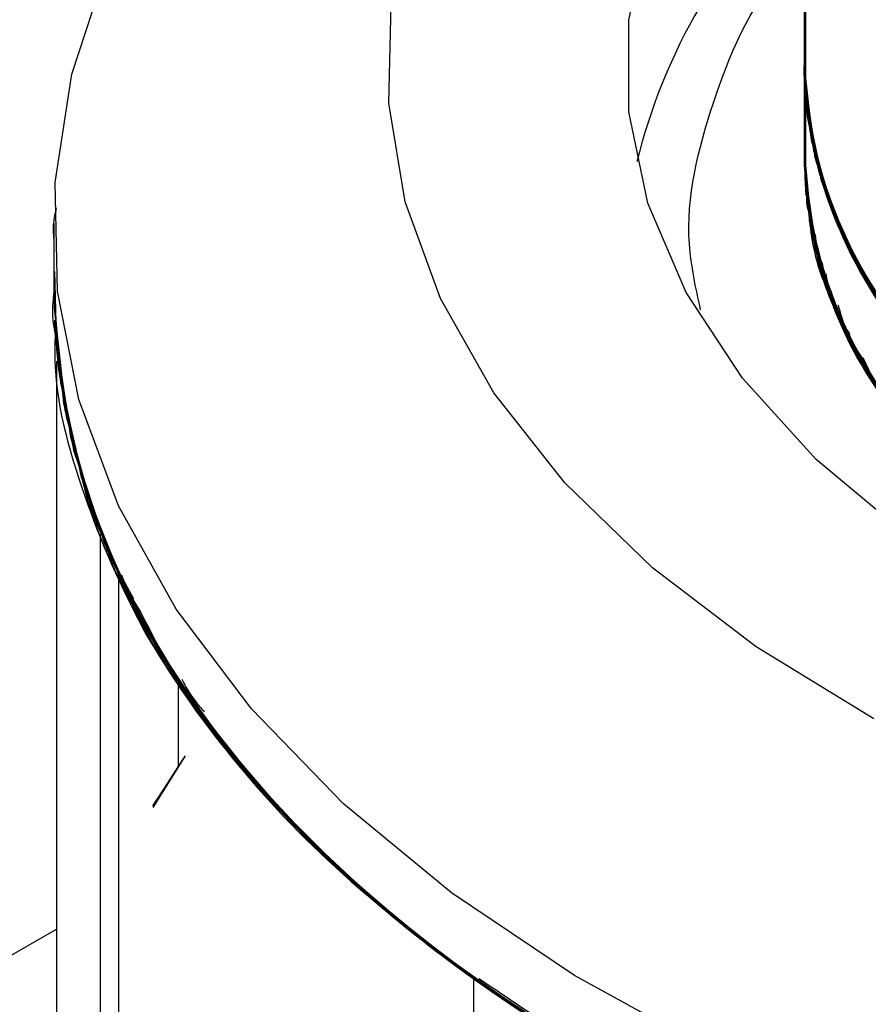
# Model space of a CAD drawing. Header units: millimetres. Extents: x 0 to 841, y 0 to 594.
# Tile 146 of 256: x 750.061 to 750.7, y 199.66 to 200.401. Entities that reach past the tile are written whole.
import ezdxf

# ---------------------------------------------------------------- set-up
doc = ezdxf.new("R2010")
doc.units = ezdxf.units.MM
doc.layers.add('TRAIT-FORT', color=4, linetype='Continuous', lineweight=25)

msp = doc.modelspace()

# ---------------------------------------------------------------- linework, layer by layer
at = {"layer": 'TRAIT-FORT', "color": 4, "linetype": 'Continuous', "lineweight": 25}
for p, q in [((750.65178, 200.91334), (750.65178, 200.36641)), ((750.65178, 200.91334), (750.65178, 200.36641)), ((750.65178, 200.91334), (750.65178, 200.36641)), ((750.65178, 200.91334), (750.65178, 200.36641)), ((750.65178, 200.91334), (750.65178, 200.36641)), ((750.65178, 200.91334), (750.65178, 200.36641)), ((750.65178, 200.91334), (750.65178, 200.36641)), ((750.65178, 200.91334), (750.65178, 200.36641)), ((750.65178, 200.91334), (750.65178, 200.36641)), ((750.65178, 200.91334), (750.65178, 200.36641)), ((750.65178, 200.91334), (750.65178, 200.36641)), ((750.65178, 200.91334), (750.65178, 200.36641)), ((750.65178, 200.91334), (750.65178, 200.36641)), ((750.65178, 200.91334), (750.65178, 200.36641)), ((750.65178, 200.91334), (750.65178, 200.36641)), ((750.65296, 200.34048), (750.65296, 200.88741)), ((750.65178, 200.36641), (750.65178, 200.29805)), ((750.65178, 200.36641), (750.65178, 200.29805)), ((750.65178, 200.36641), (750.65178, 200.29805)), ((750.65178, 200.36641), (750.65178, 200.29805)), ((750.65178, 200.36641), (750.65178, 200.29805)), ((750.65178, 200.36641), (750.65178, 200.29805)), ((750.65178, 200.36641), (750.65178, 200.29805)), ((750.65178, 200.36641), (750.65178, 200.29805)), ((750.65178, 200.36641), (750.65178, 200.29805)), ((750.65178, 200.36641), (750.65178, 200.29805)), ((750.65178, 200.36641), (750.65178, 200.29805)), ((750.65178, 200.36641), (750.65178, 200.29805)), ((750.65178, 200.36641), (750.65178, 200.29805)), ((750.65178, 200.36641), (750.65178, 200.29805)), ((750.65178, 200.36641), (750.65296, 200.34048)), ((750.65296, 200.27212), (750.65296, 200.34048)), ((750.65404, 200.26775), (750.65296, 200.27212)), ((750.08663, 200.248), (750.08663, 200.1955)), ((750.08691, 200.21177), (750.08849, 200.1535)), ((750.08757, 200.1654), (750.08831, 200.16125)), ((750.08832, 200.16076), (750.08849, 200.1535)), ((750.69682, 200.14505), (750.68742, 200.15891)), ((750.08849, 200.1442), (750.08849, 199.50402)), ((750.70799, 200.1217), (750.69609, 200.14659)), ((750.12172, 199.49249), (750.12172, 200.01417)), ((750.13558, 199.33238), (750.13558, 199.98186)), ((750.13558, 199.98186), (750.15212, 199.95489)), ((750.13694, 199.98277), (750.14647, 199.96527)), ((750.18054, 199.83955), (750.18054, 199.90197)), ((750.18558, 199.84704), (750.16101, 199.80817)), ((750.18452, 199.84547), (750.18054, 199.83955)), ((750.18054, 199.83955), (750.16101, 199.80817)), ((750.16101, 199.80922), (750.17241, 199.82638)), ((749.83748, 199.57161), (750.08849, 199.71652)), ((750.40273, 199.67917), (750.40273, 199.02969))]:
    msp.add_line(p, q, dxfattribs=at)
at = {"layer": 'TRAIT-FORT', "color": 4, "linetype": 'Continuous', "lineweight": 25, "flags": 128}
for points in [[(750.58155, 199.62519), (750.47874, 199.68165), (750.38618, 199.74374), (750.30479, 199.81084), (750.23538, 199.88228), (750.17864, 199.95736), (750.13513, 200.03533), (750.10528, 200.11541), (750.08939, 200.19681), (750.08762, 200.27872), (750.09999, 200.36033), (750.12637, 200.44081), (750.1665, 200.51938), (750.21998, 200.59526), (750.28629, 200.66768), (750.36475, 200.73593), (750.4546, 200.79933), (750.55494, 200.85726), (750.65178, 200.90353)], [(750.70428, 199.87492), (750.61551, 199.92907), (750.5376, 199.98853), (750.4715, 200.05258), (750.41799, 200.12043), (750.37775, 200.19127), (750.35125, 200.26424), (750.33881, 200.33845), (750.34059, 200.413), (750.35656, 200.48698), (750.38654, 200.55949), (750.43015, 200.62967), (750.48687, 200.69665), (750.55601, 200.75962), (750.63673, 200.81781), (750.65178, 200.82734)], [(752.02326, 199.87625), (751.91718, 199.84411), (751.80515, 199.81958), (751.68882, 199.80303), (751.56989, 199.7947), (751.45008, 199.7947), (751.33114, 199.80303), (751.21481, 199.81958), (751.10279, 199.84411), (750.9967, 199.87625), (750.8981, 199.91554), (750.80842, 199.96141), (750.72897, 200.01318), (750.66091, 200.0701), (750.60523, 200.13134), (750.56274, 200.19601), (750.53407, 200.26317), (750.51963, 200.33183), (750.51963, 200.401), (750.53407, 200.46966), (750.56274, 200.53681), (750.60523, 200.60148), (750.65178, 200.65383)], [(750.65178, 200.36641), (750.65708, 200.31143), (750.67659, 200.24815), (750.71012, 200.18687), (750.75711, 200.1286), (750.81678, 200.07434), (750.88811, 200.02499), (750.9699, 199.98139)], [(750.65178, 200.36641), (750.65267, 200.34391), (750.66493, 200.28003), (750.69141, 200.21761), (750.73167, 200.15768), (750.78502, 200.10128), (750.85058, 200.04933), (750.92723, 200.00272), (751.01369, 199.96223), (751.1085, 199.92854), (751.21007, 199.90222), (751.31669, 199.88372), (751.42656, 199.87333), (751.53783, 199.87125), (751.64863, 199.87749), (751.7571, 199.89197), (751.86141, 199.91443), (751.95981, 199.9445), (752.05064, 199.98166)], [(750.65178, 200.36641), (750.65248, 200.34648), (750.66416, 200.28257), (750.69008, 200.22006), (750.7298, 200.16002), (750.78265, 200.10345), (750.84773, 200.05131), (750.92397, 200.00447), (751.01006, 199.96372), (751.10457, 199.92975), (751.2059, 199.90313), (751.31235, 199.8843), (751.42212, 199.87359), (751.53337, 199.87117), (751.64423, 199.87708)], [(750.65178, 200.36641), (750.65599, 200.3174), (750.67417, 200.25399), (750.70641, 200.19248), (750.75218, 200.13389), (750.8107, 200.07921), (750.88099, 200.02937), (750.96186, 199.9852), (751.05196, 199.94744), (751.14976, 199.91674), (751.25363, 199.8936), (751.36181, 199.87843), (751.47249, 199.87146), (751.58379, 199.87282), (751.69386, 199.88249), (751.80083, 199.9003), (751.9029, 199.92596), (751.99836, 199.95903), (752.08561, 199.99896), (752.16316, 200.04507), (752.22973, 200.09658)], [(750.65178, 200.36641), (750.6532, 200.33792), (750.6668, 200.27413), (750.69459, 200.21189), (750.7361, 200.15226), (750.79064, 200.09622), (750.85728, 200.04474), (750.93491, 199.99867), (751.02221, 199.95879), (751.11772, 199.92577), (751.21984, 199.90016), (751.32683, 199.8824), (751.43691, 199.87278), (751.54822, 199.87148), (751.65888, 199.8785), (751.76704, 199.89373), (751.87088, 199.91692), (751.96863, 199.94767), (752.05868, 199.98547)], [(750.65178, 200.36641), (750.65886, 200.30292), (750.68026, 200.23984), (750.71562, 200.1789), (750.76436, 200.12112), (750.82564, 200.06746), (750.89843, 200.01883), (750.98152, 199.97605), (751.07351, 199.93985), (751.17283, 199.91082), (751.27784, 199.88946), (751.38674, 199.87612), (751.49773, 199.87104), (751.60892, 199.87429), (751.71844, 199.88582), (751.82445, 199.90545), (751.92518, 199.93283), (752.01891, 199.9675), (752.10408, 200.00889), (752.17926, 200.0563), (752.24317, 200.10892), (752.29474, 200.16588), (752.3331, 200.22622), (752.35761, 200.28891)], [(750.65178, 200.36641), (750.65759, 200.30887), (750.67767, 200.24566), (750.71175, 200.18447), (750.75926, 200.12635), (750.81941, 200.07227), (750.89118, 200.02314), (750.97337, 199.97978), (751.06459, 199.94293), (751.1633, 199.91321), (751.26784, 199.89111), (751.37646, 199.87702), (751.48733, 199.87116), (751.59858, 199.87363), (751.70834, 199.8844), (751.81476, 199.90328), (751.91605, 199.92995), (752.0105, 199.96397)], [(750.65178, 200.36641), (750.65212, 200.35248), (750.66246, 200.28849), (750.68707, 200.22581), (750.72553, 200.16549), (750.77718, 200.10856), (750.84117, 200.05597), (750.91641, 200.0086), (751.00165, 199.96725), (751.09543, 199.93262), (751.1962, 199.90529), (751.30224, 199.88572), (751.41178, 199.87424), (751.52298, 199.87104), (751.63395, 199.87618), (751.74284, 199.88957), (751.84781, 199.91099), (751.9471, 199.94006), (752.03902, 199.97632)], [(750.65178, 200.36641), (750.65503, 200.32338), (750.67187, 200.25985), (750.70282, 200.19811), (750.74735, 200.1392), (750.80472, 200.08412), (750.87396, 200.03379), (750.9539, 199.98906), (751.0432, 199.95068), (751.14035, 199.91929), (751.24372, 199.89543), (751.35158, 199.8795), (751.4621, 199.87176), (751.57343, 199.87234), (751.68369, 199.88124), (751.79102, 199.8983), (751.89363, 199.92325), (751.98978, 199.95564)], [(750.65178, 200.36641), (750.65189, 200.35848), (750.66089, 200.29442), (750.68418, 200.23157), (750.72137, 200.17099), (750.77182, 200.1137), (750.8347, 200.06067), (750.90895, 200.01277), (750.99331, 199.97083), (751.08636, 199.93555), (751.18654, 199.90752), (751.29217, 199.88721), (751.40146, 199.87496), (751.51258, 199.87099), (751.62365, 199.87535), (751.73282, 199.88798), (751.83823, 199.90866), (751.93812, 199.93704), (752.0308, 199.97265)], [(750.65178, 200.36641), (750.65183, 200.36105), (750.66026, 200.29697), (750.68298, 200.23405), (750.71962, 200.17336), (750.76956, 200.11592), (750.83196, 200.06269), (750.90577, 200.01458), (750.98976, 199.97239), (751.08249, 199.93683), (751.18242, 199.90849), (751.28786, 199.88787)], [(750.65178, 200.36641), (750.65419, 200.32936), (750.6697, 200.26572), (750.69935, 200.20377), (750.74264, 200.14456), (750.79885, 200.08908), (750.86702, 200.03827), (750.94602, 199.99298), (751.0345, 199.95397), (751.13099, 199.92191), (751.23386, 199.89733), (751.34137, 199.88064), (751.45172, 199.87213), (751.56305, 199.87193), (751.67349, 199.88006), (751.78118, 199.89637), (751.8843, 199.92059), (751.98112, 199.95232)], [(750.65178, 200.36641), (750.65386, 200.33193), (750.6688, 200.26824), (750.6979, 200.2062), (750.74066, 200.14686), (750.79636, 200.09121), (750.86408, 200.0402), (750.94267, 199.99467), (751.0308, 199.95541), (751.127, 199.92305), (751.22964, 199.89816), (751.337, 199.88115), (751.44728, 199.87231), (751.5586, 199.87178), (751.66911, 199.87958), (751.77694, 199.89557), (751.88028, 199.91948), (751.97739, 199.95091)], [(752.17552, 200.05363), (752.1005, 200.00692), (752.01572, 199.96615), (751.92257, 199.932), (751.82261, 199.90503), (751.71748, 199.88568), (751.60891, 199.87429), (751.49872, 199.87103), (751.3887, 199.87596), (751.2807, 199.88899), (751.17648, 199.90992), (751.07778, 199.9384), (750.98622, 199.97395), (750.90332, 200.01599), (750.83045, 200.06382), (750.76881, 200.11666), (750.71943, 200.17362), (750.68311, 200.23377), (750.66046, 200.29612), (750.65186, 200.35962), (750.65178, 200.36641)], [(752.04019, 199.97685), (751.94922, 199.94079), (751.85099, 199.91178), (751.74713, 199.89028), (751.63934, 199.87665), (751.52941, 199.87111), (751.41917, 199.87377), (751.31042, 199.88457), (751.20497, 199.90333), (751.10457, 199.92975), (751.01087, 199.96339), (750.92542, 200.00369), (750.84963, 200.04999), (750.78476, 200.10152), (750.73188, 200.15742), (750.69186, 200.21679), (750.66536, 200.27862), (750.65283, 200.34191), (750.65178, 200.36641)], [(752.06209, 199.98712), (751.97323, 199.94936), (751.87671, 199.9185), (751.77412, 199.89503), (751.66717, 199.87937), (751.55761, 199.87175), (751.44728, 199.87231), (751.33797, 199.88104), (751.23152, 199.89779), (751.12966, 199.92229), (751.03409, 199.95413), (750.94639, 199.99279), (750.86801, 200.03762), (750.80024, 200.08789), (750.7442, 200.14277), (750.70082, 200.20134), (750.67082, 200.26264), (750.65469, 200.32565), (750.65178, 200.36641)], [(752.01772, 199.96699), (751.92474, 199.93269), (751.82491, 199.90555), (751.71988, 199.88603), (751.61137, 199.87446), (751.50119, 199.87101), (751.39116, 199.87576), (751.28308, 199.88861), (751.17876, 199.90937), (751.07992, 199.93768), (750.98818, 199.97308), (750.90507, 200.01498), (750.83196, 200.06269), (750.77006, 200.11543), (750.72039, 200.17231), (750.68378, 200.2324), (750.66082, 200.2947), (750.6519, 200.3582), (750.65178, 200.36641)], [(751.99469, 199.95757), (751.89982, 199.92505), (751.79849, 199.89982), (751.6924, 199.88231), (751.5833, 199.8728), (751.47298, 199.87145), (751.36327, 199.87828), (751.25599, 199.89318), (751.15291, 199.9159), (751.05573, 199.94608), (750.96606, 199.9832), (750.88538, 200.02666), (750.81503, 200.07573), (750.75617, 200.12961), (750.70976, 200.1874), (750.67659, 200.24815), (750.65719, 200.31086), (750.65178, 200.36641)], [(751.20035, 199.90435), (751.10021, 199.93111), (751.00685, 199.96506), (750.9218, 200.00564), (750.84648, 200.05219), (750.78212, 200.10394), (750.7298, 200.16002), (750.69038, 200.21952), (750.6645, 200.28144), (750.6526, 200.34477), (750.65178, 200.36641)], [(752.33836, 200.23694), (752.30273, 200.17666), (752.25401, 200.1195), (752.19298, 200.06643), (752.12066, 200.01832), (752.03824, 199.97597), (751.9471, 199.94006), (751.84872, 199.91121), (751.74475, 199.88988), (751.63689, 199.87643), (751.52694, 199.87108), (751.41671, 199.87392), (751.30801, 199.8849), (751.20266, 199.90384), (751.10239, 199.93043), (751.00885, 199.96422), (750.92361, 200.00467), (750.84805, 200.05109), (750.78344, 200.10273), (750.73083, 200.15872), (750.69111, 200.21815), (750.66493, 200.28003), (750.65271, 200.34334), (750.65178, 200.36641)], [(751.99673, 199.95838), (751.90202, 199.9257), (751.80083, 199.9003), (751.69482, 199.88261), (751.58576, 199.87292), (751.47545, 199.87139), (751.36571, 199.87804), (751.25836, 199.89276), (751.15516, 199.91531), (751.05783, 199.94532), (750.96798, 199.98229), (750.88708, 200.02562), (750.81649, 200.07457), (750.75735, 200.12835), (750.71066, 200.18607), (750.67718, 200.24677), (750.65748, 200.30944), (750.65178, 200.36641)], [(752.01971, 199.96784), (751.92691, 199.93338), (751.82722, 199.90608), (751.72228, 199.88638), (751.61383, 199.87463), (751.50367, 199.871), (751.39361, 199.87556), (751.28547, 199.88824), (751.18105, 199.90882), (751.08206, 199.93697), (750.99015, 199.97221), (750.90683, 200.01398), (750.83348, 200.06157), (750.77132, 200.1142), (750.72137, 200.17099), (750.68445, 200.23102), (750.66118, 200.29329), (750.65195, 200.35677), (750.65178, 200.36641)], [(751.55267, 199.8716), (751.44234, 199.87253), (751.33313, 199.88162), (751.22684, 199.89873), (751.12523, 199.92357), (751.02998, 199.95572), (750.94267, 199.99467), (750.86473, 200.03977), (750.79747, 200.09026), (750.74198, 200.14532), (750.69919, 200.20404), (750.6698, 200.26544), (750.6543, 200.3285), (750.65178, 200.36641)], [(752.0602, 199.9862), (751.97114, 199.94859), (751.87447, 199.91789), (751.77176, 199.8946), (751.66473, 199.87911), (751.55514, 199.87167), (751.44481, 199.87242), (751.33555, 199.88133), (751.22917, 199.89826), (751.12744, 199.92293), (751.03203, 199.95493), (750.94453, 199.99373), (750.86637, 200.0387), (750.79885, 200.08908), (750.74309, 200.14404), (750.7, 200.20269), (750.67031, 200.26404), (750.65449, 200.32708), (750.65178, 200.36641)], [(751.89761, 199.9244), (751.79616, 199.89934), (751.68998, 199.88201), (751.58083, 199.87268), (751.47051, 199.87151), (751.36083, 199.87852), (751.25363, 199.8936), (751.15066, 199.9165), (751.05363, 199.94684), (750.96415, 199.98411), (750.88369, 200.0277), (750.81358, 200.07689), (750.75499, 200.13086), (750.70887, 200.18873), (750.676, 200.24954), (750.65692, 200.31228), (750.65178, 200.36641)], [(750.90157, 200.017), (750.82894, 200.06496), (750.76756, 200.1179), (750.71847, 200.17494), (750.68245, 200.23515), (750.66012, 200.29753), (750.65183, 200.36105), (750.65178, 200.36641)], [(752.04214, 199.97773), (751.95135, 199.94153), (751.85327, 199.91235), (751.74951, 199.89067), (751.64179, 199.87686), (751.53189, 199.87115), (751.42163, 199.87362), (751.31283, 199.88424), (751.20729, 199.90282), (751.10675, 199.92908), (751.01288, 199.96256), (750.92723, 200.00272), (750.85121, 200.04889), (750.78608, 200.10031), (750.73292, 200.15613), (750.69261, 200.21543), (750.66581, 200.27722), (750.65296, 200.34048)], [(750.65178, 200.29805), (750.65186, 200.29126), (750.66046, 200.22775), (750.68311, 200.16541), (750.71943, 200.10526), (750.76881, 200.04829), (750.83045, 199.99546), (750.90332, 199.94763), (750.98622, 199.90559), (751.07778, 199.87003), (751.17648, 199.84156), (751.2807, 199.82063), (751.3887, 199.80759), (751.49872, 199.80266), (751.60891, 199.80592), (751.71748, 199.81732), (751.82261, 199.83666), (751.92257, 199.86363), (752.01572, 199.89778), (752.1005, 199.93855), (752.17552, 199.98526)], [(750.65178, 200.29805), (750.65283, 200.27355), (750.66536, 200.21026), (750.69186, 200.14842), (750.73188, 200.08906), (750.78476, 200.03315), (750.84963, 199.98162), (750.92542, 199.93532), (751.01087, 199.89502), (751.10457, 199.86138), (751.20497, 199.83496), (751.31042, 199.8162), (751.41917, 199.8054), (751.52941, 199.80275), (751.63934, 199.80828), (751.74713, 199.82191), (751.85099, 199.84341), (751.94922, 199.87243), (752.04019, 199.90848)], [(750.65178, 200.29805), (750.65469, 200.25729), (750.67082, 200.19427), (750.70082, 200.13297), (750.7442, 200.0744), (750.80024, 200.01953), (750.86801, 199.96926), (750.94639, 199.92442), (751.03409, 199.88577), (751.12966, 199.85392), (751.23152, 199.82942), (751.33797, 199.81267), (751.44728, 199.80394), (751.55761, 199.80338), (751.66717, 199.811), (751.77412, 199.82667), (751.87671, 199.85013), (751.97323, 199.881), (752.06209, 199.91876)], [(750.65178, 200.29805), (750.6519, 200.28983), (750.66082, 200.22634), (750.68378, 200.16403), (750.72039, 200.10394), (750.77006, 200.04706), (750.83196, 199.99433), (750.90507, 199.94662), (750.98818, 199.90471), (751.07992, 199.86932), (751.17876, 199.841), (751.28308, 199.82025), (751.39116, 199.80739), (751.50119, 199.80264), (751.61137, 199.80609), (751.71988, 199.81767), (751.82491, 199.83718), (751.92474, 199.86432), (752.01772, 199.89863)], [(750.65178, 200.29805), (750.65719, 200.2425), (750.67659, 200.17979), (750.70976, 200.11903), (750.75617, 200.06124), (750.81503, 200.00736), (750.88538, 199.95829), (750.96606, 199.91483), (751.05573, 199.87771), (751.15291, 199.84754), (751.25599, 199.82481), (751.36327, 199.80991), (751.47298, 199.80308), (751.5833, 199.80443), (751.6924, 199.81394), (751.79849, 199.83145), (751.89982, 199.85668), (751.99469, 199.88921)], [(750.65178, 200.29805), (750.6526, 200.2764), (750.6645, 200.21307), (750.69038, 200.15115), (750.7298, 200.09165), (750.78212, 200.03557), (750.84648, 199.98383), (750.9218, 199.93728), (751.00685, 199.89669), (751.10021, 199.86274), (751.20035, 199.83599)], [(750.65178, 200.29805), (750.65195, 200.2884), (750.66118, 200.22492), (750.68445, 200.16266), (750.72137, 200.10263), (750.77132, 200.04583), (750.83348, 199.9932), (750.90683, 199.94561), (750.99015, 199.90385), (751.08206, 199.8686), (751.18105, 199.84045), (751.28547, 199.81987), (751.39361, 199.8072), (751.50367, 199.80263), (751.61383, 199.80626), (751.72228, 199.81802), (751.82722, 199.83771), (751.92691, 199.86501), (752.01971, 199.89948)], [(750.65178, 200.29805), (750.6543, 200.26014), (750.6698, 200.19707), (750.69919, 200.13567), (750.74198, 200.07696), (750.79747, 200.0219), (750.86473, 199.9714), (750.94267, 199.92631), (751.02998, 199.88736), (751.12523, 199.8552), (751.22684, 199.83036), (751.33313, 199.81325), (751.44234, 199.80416), (751.55267, 199.80323)], [(750.65178, 200.29805), (750.65449, 200.25871), (750.67031, 200.19567), (750.7, 200.13432), (750.74309, 200.07568), (750.79885, 200.02071), (750.86637, 199.97033), (750.94453, 199.92536), (751.03203, 199.88656), (751.12744, 199.85456), (751.22917, 199.82989), (751.33555, 199.81296), (751.44481, 199.80405), (751.55514, 199.80331), (751.66473, 199.81074), (751.77176, 199.82623), (751.87447, 199.84952), (751.97114, 199.88023), (752.0602, 199.91784)], [(750.65178, 200.29805), (750.65692, 200.24392), (750.676, 200.18118), (750.70887, 200.12037), (750.75499, 200.0625), (750.81358, 200.00852), (750.88369, 199.95933), (750.96415, 199.91574), (751.05363, 199.87847), (751.15066, 199.84814), (751.25363, 199.82524), (751.36083, 199.81016), (751.47051, 199.80314), (751.58083, 199.80431), (751.68998, 199.81364), (751.79616, 199.83098), (751.89761, 199.85603)], [(750.65178, 200.29805), (750.65183, 200.29269), (750.66012, 200.22917), (750.68245, 200.16679), (750.71847, 200.10658), (750.76756, 200.04953), (750.82894, 199.99659), (750.90157, 199.94864)], [(750.65182, 200.30244), (750.65748, 200.24108), (750.67718, 200.1784), (750.71066, 200.1177), (750.75735, 200.05999), (750.81649, 200.00621), (750.88708, 199.95725), (750.96798, 199.91393), (751.05783, 199.87696), (751.15516, 199.84695), (751.25836, 199.82439), (751.36571, 199.80967), (751.47545, 199.80302), (751.58576, 199.80455), (751.69482, 199.81425), (751.80083, 199.83194), (751.90202, 199.85733), (751.99673, 199.89001)], [(750.65183, 200.30338), (750.65271, 200.27497), (750.66493, 200.21166), (750.69111, 200.14978), (750.73083, 200.09036), (750.78344, 200.03436), (750.84805, 199.98272), (750.92361, 199.9363), (751.00885, 199.89586), (751.10239, 199.86206), (751.20266, 199.83547), (751.30801, 199.81653), (751.41671, 199.80555), (751.52694, 199.80272), (751.63689, 199.80807), (751.74475, 199.82152), (751.84872, 199.84284), (751.9471, 199.8717), (752.03824, 199.9076), (752.12066, 199.94996), (752.19298, 199.99807), (752.25401, 200.05114), (752.30273, 200.10829), (752.33836, 200.16858)], [(750.65296, 200.27212), (750.66581, 200.20885), (750.69261, 200.14706), (750.73292, 200.08776), (750.78608, 200.03194), (750.85121, 199.98052), (750.92723, 199.93435), (751.01288, 199.89419), (751.10675, 199.86071), (751.20729, 199.83446), (751.31283, 199.81587), (751.42163, 199.80525), (751.53189, 199.80278), (751.64179, 199.8085), (751.74951, 199.82231), (751.85327, 199.84398), (751.95135, 199.87316), (752.04214, 199.90937)], [(750.08663, 200.1955), (750.09144, 200.12797), (750.11009, 200.04693), (750.14259, 199.96736), (750.18862, 199.89005), (750.24774, 199.81577), (750.31934, 199.74524), (750.40273, 199.67917)], [(750.08665, 200.1908), (750.09391, 200.11248), (750.11521, 200.03166), (750.15031, 199.95246), (750.19887, 199.87567), (750.26041, 199.80205), (750.33432, 199.73231), (750.41986, 199.66717), (750.51619, 199.60725)], [(750.08665, 200.19051), (750.08676, 200.18408), (750.09577, 200.1025), (750.11878, 200.02184), (750.15555, 199.94289), (750.20574, 199.86645), (750.26883, 199.79327), (750.3442, 199.72406), (750.43112, 199.65952), (750.52871, 199.60029), (750.63602, 199.54695), (750.75198, 199.50002), (750.87544, 199.45998), (751.00518, 199.42723), (751.13991, 199.40207)], [(750.08706, 200.17512), (750.08739, 200.16853), (750.09908, 200.08706), (750.12472, 200.00667), (750.16408, 199.92814), (750.21676, 199.85226), (750.28224, 199.77978), (750.35987, 199.71141), (750.44889, 199.64783)], [(750.08758, 200.1655), (750.08807, 200.15851), (750.10147, 200.07713), (750.12882, 199.99692), (750.16984, 199.91867), (750.22412, 199.84317), (750.29112, 199.77115), (750.3702, 199.70334), (750.46055, 199.64039), (750.56129, 199.58294), (750.67142, 199.53155), (750.78985, 199.48674), (750.91541, 199.44894), (751.04686, 199.41852), (751.18289, 199.3958), (751.32215, 199.381), (751.46328, 199.37425), (751.60486, 199.37564), (751.74551, 199.38514), (751.88383, 199.40266), (752.01844, 199.42803)], [(750.08849, 200.1535), (750.09012, 200.13797), (750.10705, 200.05681), (750.13786, 199.97702), (750.18226, 199.89939), (750.2398, 199.8247), (750.30991, 199.75367), (750.39189, 199.68702), (750.48495, 199.6254)], [(750.08849, 200.1535), (750.10025, 200.08209), (750.12674, 200.00179), (750.16693, 199.9234), (750.22041, 199.84771), (750.28666, 199.77546), (750.36501, 199.70736), (750.4547, 199.6441)], [(750.08849, 200.1535), (750.09482, 200.10749), (750.11697, 200.02675), (750.15291, 199.94767), (750.20228, 199.87106), (750.2646, 199.79765), (750.33924, 199.72818), (750.42547, 199.66334), (750.52244, 199.60376)], [(750.08849, 200.1535), (750.09075, 200.13297), (750.10854, 200.05187), (750.1402, 199.97219), (750.18542, 199.89472), (750.24374, 199.82023), (750.3146, 199.74945), (750.39729, 199.68309), (750.491, 199.6218)], [(750.13558, 199.98186), (750.17915, 199.90408), (750.2359, 199.82918), (750.30526, 199.75791), (750.38654, 199.69097), (750.47894, 199.62902)], [(750.18545, 199.84685), (750.18276, 199.84287), (750.16101, 199.80817)], [(750.18054, 199.83955), (750.1651, 199.81507), (750.16101, 199.80817)], [(750.18054, 199.83955), (750.16919, 199.8218), (750.16101, 199.80817)], [(750.18054, 199.83955), (750.16713, 199.81844), (750.16101, 199.80817)]]:
    msp.add_lwpolyline(points, dxfattribs=at)
at = {"layer": 'TRAIT-FORT', "color": 4, "linetype": 'Continuous', "lineweight": 25}
for centre, radius, start, end in [((750.95057, 200.18996), 0.43745, 133.0802, 166.20981), ((750.99005, 200.37518), 0.33838, 181.48458, 223.6777), ((750.96976, 200.37063), 0.31801, 180.7603, 214.59648), ((750.96976, 200.30227), 0.31801, 180.7603, 214.59648)]:
    msp.add_arc(centre, radius, start, end, dxfattribs=at)
for points, knots in [([(750.57373, 200.18296), (750.57009, 200.19945), (750.55862, 200.25139), (750.5807, 200.33904), (750.61198, 200.41522), (750.6468, 200.45168), (750.65178, 200.4569)], [0, 0, 0, 0, 0.176707, 0.556614, 0.93652, 1, 1, 1, 1]), ([(750.65399, 200.26727), (750.65357, 200.26836), (750.65294, 200.26997), (750.65316, 200.27161), (750.65323, 200.27213)], [0, 0, 0, 0, 0.6817074, 1, 1, 1, 1]), ([(750.65599, 200.25644), (750.65508, 200.25879), (750.65368, 200.26241), (750.65372, 200.26611), (750.65373, 200.2674)], [0, 0, 0, 0, 0.64947, 1, 1, 1, 1]), ([(750.65589, 200.25471), (750.65508, 200.25712), (750.6537, 200.26122), (750.65406, 200.26537), (750.65421, 200.26707)], [0, 0, 0, 0, 0.590167, 1, 1, 1, 1]), ([(750.67582, 200.18642), (750.67356, 200.19039), (750.66245, 200.20992), (750.65694, 200.23701), (750.65508, 200.25977), (750.65456, 200.2662)], [0, 0, 0, 0, 0.1550056, 0.7613078, 1, 1, 1, 1]), ([(750.0883, 200.25903), (750.08747, 200.25551), (750.08549, 200.24713), (750.08621, 200.23867), (750.08663, 200.23375)], [0, 0, 0, 0, 0.418897, 1, 1, 1, 1]), ([(750.65769, 200.2439), (750.65704, 200.2455), (750.65547, 200.24931), (750.65576, 200.25323), (750.65594, 200.25551)], [0, 0, 0, 0, 0.418857, 1, 1, 1, 1]), ([(750.66061, 200.23155), (750.65958, 200.23378), (750.65733, 200.23866), (750.6576, 200.24372), (750.65774, 200.24647)], [0, 0, 0, 0, 0.4558676, 1, 1, 1, 1]), ([(750.70871, 200.12186), (750.69608, 200.14385), (750.67452, 200.18138), (750.66037, 200.22309), (750.65805, 200.24217), (750.65771, 200.24491)], [0, 0, 0, 0, 0.547653, 0.935172, 1, 1, 1, 1]), ([(750.6691, 200.20495), (750.66654, 200.20992), (750.66075, 200.22117), (750.66051, 200.23293), (750.66038, 200.23949)], [0, 0, 0, 0, 0.44182, 1, 1, 1, 1]), ([(750.72829, 200.09874), (750.72026, 200.10754), (750.69897, 200.13085), (750.67987, 200.17225), (750.66251, 200.21014), (750.66085, 200.23279), (750.66039, 200.23906)], [0, 0, 0, 0, 0.202837, 0.53734, 0.871925, 1, 1, 1, 1]), ([(750.66322, 200.22191), (750.66189, 200.22434), (750.65985, 200.22809), (750.65983, 200.232), (750.65982, 200.23338)], [0, 0, 0, 0, 0.648691, 1, 1, 1, 1]), ([(750.67252, 200.19587), (750.67019, 200.1999), (750.6662, 200.2068), (750.66561, 200.21405), (750.66536, 200.21708)], [0, 0, 0, 0, 0.583223, 1, 1, 1, 1]), ([(750.67628, 200.18472), (750.67391, 200.18874), (750.66745, 200.19968), (750.66626, 200.21126), (750.6655, 200.21857)], [0, 0, 0, 0, 0.367689, 1, 1, 1, 1]), ([(750.10455, 200.07209), (750.10596, 200.06469), (750.11349, 200.02505), (750.147, 199.95397), (750.20644, 199.85992), (750.28975, 199.76825), (750.39465, 199.68121), (750.52084, 199.60132), (750.66506, 199.53126), (750.82402, 199.47279), (750.99383, 199.42722), (751.16912, 199.39543), (751.3455, 199.3772), (751.51898, 199.37184), (751.68913, 199.37843), (751.85671, 199.39643), (752.02239, 199.42612), (752.18538, 199.46839), (752.34149, 199.52331), (752.48642, 199.59047), (752.61533, 199.66829), (752.72503, 199.75497), (752.81296, 199.8484), (752.87755, 199.94558), (752.91797, 200.04404), (752.93684, 200.13272), (752.93347, 200.18819), (752.93209, 200.21104)], [0, 0, 0, 0, 0.00902, 0.0483265, 0.0887721, 0.1302809, 0.1733917, 0.2169774, 0.2609431, 0.3049045, 0.3484902, 0.3916054, 0.4331098, 0.4735554, 0.5128663, 0.5521661, 0.5925707, 0.6339747, 0.676884, 0.7201488, 0.7636578, 0.8070242, 0.849888, 0.8921735, 0.9327907, 0.9723128, 1, 1, 1, 1]), ([(750.67241, 200.19651), (750.67049, 200.19962), (750.66795, 200.20376), (750.66737, 200.20811), (750.66723, 200.20919)], [0, 0, 0, 0, 0.752053, 1, 1, 1, 1]), ([(750.70814, 200.12174), (750.69351, 200.14491), (750.67555, 200.17334), (750.66874, 200.20319), (750.66748, 200.2087)], [0, 0, 0, 0, 0.815194, 1, 1, 1, 1]), ([(750.68644, 200.16425), (750.68212, 200.17073), (750.67227, 200.18545), (750.66978, 200.2012), (750.66839, 200.21002)], [0, 0, 0, 0, 0.4397, 1, 1, 1, 1]), ([(750.67493, 200.18973), (750.67142, 200.19484), (750.6676, 200.20039), (750.6668, 200.20628), (750.66673, 200.20677)], [0, 0, 0, 0, 0.917728, 1, 1, 1, 1]), ([(750.08663, 200.19608), (750.08595, 200.19069), (750.08447, 200.1789), (750.08696, 200.16715), (750.08832, 200.16076)], [0, 0, 0, 0, 0.456162, 1, 1, 1, 1]), ([(750.70798, 200.1217), (750.6965, 200.13877), (750.68231, 200.15985), (750.67687, 200.18212), (750.67584, 200.18636)], [0, 0, 0, 0, 0.8094664, 1, 1, 1, 1]), ([(752.33559, 200.16901), (752.33247, 200.16054), (752.31804, 200.1213), (752.26235, 200.05491), (752.16727, 199.97404), (752.04163, 199.90488), (751.91904, 199.8603), (751.81395, 199.83386), (751.70802, 199.81415), (751.57475, 199.80117), (751.41655, 199.80286), (751.26141, 199.82088), (751.1098, 199.85624), (750.96745, 199.90988), (750.8442, 199.98017), (750.76317, 200.04968), (750.71529, 200.10968), (750.68817, 200.14994), (750.6804, 200.17619), (750.67741, 200.18628)], [0, 0, 0, 0, 0.0197961, 0.0917462, 0.1665737, 0.2429275, 0.3192813, 0.3567367, 0.3942013, 0.4661513, 0.5341759, 0.6022005, 0.6741505, 0.748978, 0.8253319, 0.9016857, 0.939141, 0.9766057, 1, 1, 1, 1]), ([(750.08757, 200.1654), (750.0874, 200.16029), (750.08602, 200.11931), (750.107, 200.04323), (750.15068, 199.94075), (750.21755, 199.84511), (750.30006, 199.75717), (750.36884, 199.70492), (750.40273, 199.67917)], [0, 0, 0, 0, 0.02897, 0.232677, 0.434067, 0.627831, 0.816589, 1, 1, 1, 1]), ([(750.0877, 200.16489), (750.08768, 200.16465), (750.08758, 200.16313), (750.08799, 200.16161), (750.08833, 200.16034)], [0, 0, 0, 0, 0.160645, 1, 1, 1, 1]), ([(750.97009, 199.91317), (750.96403, 199.91604), (750.91588, 199.93888), (750.83681, 199.98666), (750.74914, 200.06165), (750.71306, 200.11629), (750.69537, 200.14309)], [0, 0, 0, 0, 0.048042, 0.381517, 0.696685, 1, 1, 1, 1]), ([(750.13717, 199.98292), (750.13994, 199.97557), (750.15578, 199.93341), (750.20684, 199.86124), (750.28847, 199.76927), (750.38789, 199.68681), (750.50114, 199.61312), (750.62879, 199.54768), (750.77172, 199.49052), (750.93065, 199.44251), (751.10313, 199.40564), (751.28593, 199.38162), (751.47384, 199.37167), (751.66239, 199.37612), (751.84706, 199.39476), (752.02255, 199.42655), (752.18548, 199.46985), (752.33325, 199.52276), (752.46645, 199.58439), (752.58609, 199.65465), (752.69249, 199.73406), (752.78307, 199.82324), (752.85006, 199.9094), (752.87607, 199.96725), (752.88658, 199.99064)], [0, 0, 0, 0, 0.010453, 0.059966, 0.107625, 0.154066, 0.199201, 0.244332, 0.290773, 0.338437, 0.387945, 0.437999, 0.488491, 0.538978, 0.589032, 0.638545, 0.686205, 0.732646, 0.777781, 0.82291, 0.869342, 0.916981, 0.966442, 1, 1, 1, 1]), ([(750.13589, 199.98207), (750.13688, 199.97935), (750.14984, 199.94406), (750.19352, 199.87988), (750.26651, 199.79134), (750.3591, 199.70874), (750.46964, 199.63164), (750.59989, 199.56085), (750.74824, 199.49861), (750.91245, 199.44709), (751.08811, 199.40823), (751.2711, 199.38304), (751.45703, 199.37204), (751.64034, 199.37504), (751.81706, 199.39102), (751.98379, 199.41857), (752.1407, 199.45675), (752.28872, 199.50533), (752.42812, 199.56489), (752.55781, 199.63604), (752.67321, 199.71823), (752.77137, 199.80844), (752.81832, 199.8737), (752.84139, 199.90578)], [0, 0, 0, 0, 0.004026, 0.052332, 0.099305, 0.146275, 0.194601, 0.244193, 0.295692, 0.347756, 0.400272, 0.452783, 0.504847, 0.556351, 0.605938, 0.654264, 0.70124, 0.74821, 0.796537, 0.846129, 0.897627, 0.949691, 1, 1, 1, 1]), ([(750.13682, 199.98269), (750.1391, 199.97668), (750.15337, 199.93902), (750.19868, 199.87264), (750.27334, 199.78446), (750.36965, 199.70098), (750.48648, 199.62254), (750.62351, 199.55157), (750.77867, 199.49033), (750.94796, 199.44104), (751.12743, 199.40495), (751.31272, 199.38283), (751.49826, 199.37478), (751.67964, 199.38028), (751.85384, 199.3971), (751.96408, 199.41782), (752.01844, 199.42803)], [0, 0, 0, 0, 0.013454, 0.084277, 0.155099, 0.228011, 0.302917, 0.38083, 0.459759, 0.539556, 0.619535, 0.699014, 0.777798, 0.853773, 0.927902, 1, 1, 1, 1]), ([(750.1376, 199.9832), (750.14157, 199.97299), (750.15929, 199.92744), (750.21468, 199.85072), (750.30251, 199.75572), (750.41068, 199.67012), (750.53322, 199.59494), (750.66678, 199.53106), (750.80996, 199.47787), (750.96293, 199.43474), (751.1266, 199.40179), (751.30122, 199.37998), (751.48353, 199.3708), (751.66967, 199.3754), (751.85413, 199.39416), (752.0325, 199.42672), (752.20054, 199.47223), (752.35382, 199.52885), (752.48942, 199.59471), (752.60734, 199.66701), (752.67126, 199.72068), (752.70276, 199.74713)], [0, 0, 0, 0, 0.0165873, 0.0739707, 0.1308657, 0.187149, 0.2413372, 0.2941479, 0.3454825, 0.3968077, 0.4495965, 0.5037337, 0.559902, 0.6166228, 0.6737639, 0.7308241, 0.7873268, 0.8431589, 0.8968646, 0.9491735, 1, 1, 1, 1]), ([(750.15212, 199.95489), (750.16167, 199.93605), (750.18872, 199.88266), (750.25878, 199.79963), (750.35917, 199.7077), (750.48077, 199.62449), (750.61909, 199.55165), (750.76987, 199.49103), (750.92871, 199.44315), (751.09145, 199.40806), (751.25722, 199.38492), (751.42656, 199.37324), (751.60028, 199.37336), (751.77807, 199.38625), (751.95599, 199.41272), (752.12969, 199.45312), (752.29373, 199.50672), (752.44406, 199.57234), (752.57737, 199.6483), (752.68975, 199.73213), (752.78137, 199.82025), (752.82481, 199.88225), (752.84598, 199.91247)], [0, 0, 0, 0, 0.02876, 0.081475, 0.134651, 0.187821, 0.240536, 0.292683, 0.342881, 0.391799, 0.439344, 0.486884, 0.535802, 0.586006, 0.638147, 0.690862, 0.744038, 0.797208, 0.849923, 0.90207, 0.952268, 1, 1, 1, 1]), ([(750.61559, 199.5563), (750.66019, 199.53674), (750.75069, 199.49704), (750.90301, 199.44934), (751.0687, 199.41101), (751.24619, 199.38472), (751.43167, 199.37176), (751.61983, 199.37308), (751.80617, 199.38874), (751.98623, 199.41824), (752.15495, 199.46024), (752.30924, 199.51293), (752.44689, 199.57424), (752.56847, 199.64335), (752.67563, 199.72017), (752.76572, 199.80577), (752.82327, 199.87166), (752.84342, 199.90981), (752.84624, 199.91516)], [0, 0, 0, 0, 0.062018, 0.125844, 0.191373, 0.259467, 0.328352, 0.397882, 0.467451, 0.536467, 0.604775, 0.670554, 0.734672, 0.796998, 0.859319, 0.92345, 0.98927, 1, 1, 1, 1]), ([(750.18289, 199.90471), (750.18589, 199.89915), (750.19044, 199.89071), (750.19748, 199.88287), (750.19988, 199.8802)], [0, 0, 0, 0, 0.658795, 1, 1, 1, 1]), ([(750.40676, 199.67938), (750.44403, 199.65406), (750.51977, 199.60263), (750.65357, 199.53727), (750.79796, 199.48175), (750.95045, 199.43787), (751.11075, 199.40474), (751.27985, 199.3825), (751.45782, 199.37215), (751.64115, 199.37496), (751.82574, 199.39184), (752.00606, 199.42278), (752.17776, 199.46715), (752.33684, 199.5238), (752.47902, 199.59065), (752.60243, 199.66543), (752.70518, 199.74601), (752.7868, 199.82715), (752.82508, 199.88318), (752.84276, 199.90905)], [0, 0, 0, 0, 0.057613, 0.117081, 0.174971, 0.231209, 0.287434, 0.345283, 0.404646, 0.466292, 0.528615, 0.591478, 0.654335, 0.716658, 0.77831, 0.837667, 0.895515, 0.951747, 1, 1, 1, 1])]:
    msp.add_open_spline(points, degree=3, knots=knots, dxfattribs=at)

doc.saveas('drawing.dxf')
